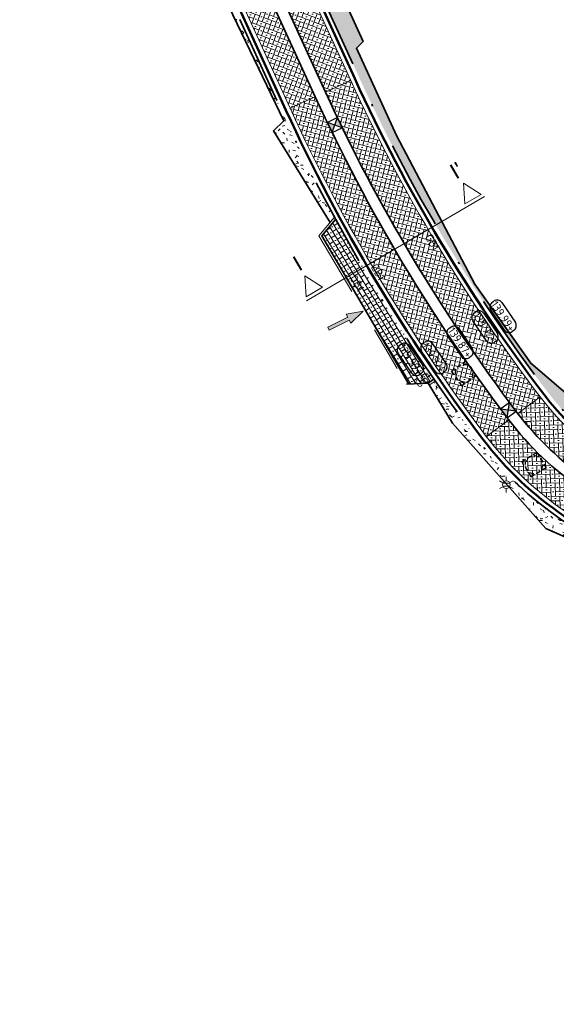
# Model space of a CAD drawing. Header units: metres. Extents: x 191748 to 192615, y 309710 to 310028.
# Tile 2 of 76: x 191804 to 191828, y 309772 to 309817. Entities that reach past the tile are written whole.
import ezdxf
from ezdxf.enums import TextEntityAlignment as Align

# ---------------------------------------------------------------- set-up
doc = ezdxf.new("R2010")
doc.units = ezdxf.units.M
for name, pattern in [('VH-GELEIDEBAND_50X200', [8, 4, -2, 0, -2]), ('VH-OPSLUITBAND-SO', [10, 4, -2, 2, -2]), ('VH-OPSLUITBAND_100X200', [16, 8, -2, 4, -2])]:
    doc.linetypes.add(name, pattern=pattern)
for name, color, linetype, lineweight in [('B-ME-IE-MEUBILAIR_WEGMEUBILAIR_LICHTMAST-S', 7, 'Continuous', 13), ('N-WE-GR-GRAS-A', 62, 'Continuous', 9), ('N-WE-RI-HWA_KOLK_STORM-STRAATKOLK-S-200', 170, 'Continuous', 25), ('N-WE-RI-OVERIG_RIOOLPUT-OPHOOGTEBRENGEN-S-200', 7, 'Continuous', 25), ('N-WE-VH-GOOT-G', 170, 'Continuous', 35), ('N-WE-VH-KANTLAAG 2 STREKS-G', 170, 'Continuous', 18), ('N-WE-VH-KANTOPSLUITING_GELEIDEBAND_70 200 VOORKANT-G', 2, 'Continuous', 50), ('N-WE-VH-KANTOPSLUITING_GELEIDEBAND_70 200-G', 6, 'VH-GELEIDEBAND_50X200', 35), ('N-WE-VH-KANTOPSLUITING_OPSLUITBAND_80X200 VOORKANT-G', 1, 'Continuous', 35), ('N-WE-VH-KANTOPSLUITING_OPSLUITBAND_80X200-G', 5, 'VH-OPSLUITBAND-SO', 18), ('N-WE-VH-KANTOPSLUITING_TEKST-T', 7, 'VH-OPSLUITBAND_100X200', 35), ('N-WE-VH-KANTVERHARDING-G', 5, 'Continuous', 35), ('N-WE-VH-OPENVERHARDING_STRAATBAKSTEEN_ROOD-A', 13, 'Continuous', 9), ('X-XX-AL-AANPIJLING_INRIT-S', 6, 'Continuous', 5), ('X-XX-AL-DWARSPROFIEL-S-200', 3, 'Continuous', 18), ('X-XX-AL-HOOGTELABEL-S', 7, 'Continuous', 25)]:
    doc.layers.add(name, color=color, linetype=linetype, lineweight=lineweight)
doc.styles.add('NLCS-ISO', font='NLCS-ISO.ttf')
doc.styles.add('NLCS-ISO-ANNOTATIVE-T18', font='NLCS-ISO.ttf', dxfattribs={"height": 1.8})
doc.styles.get("Standard").update_dxf_attribs({"font": 'arial.ttf'})
pattern_1 = [(301.5912037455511, (191818.4780654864, 309807.6539684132), (0.1703614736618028, 0.1047710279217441), []), (31.59120374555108, (191818.6876075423, 309807.3132454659), (-0.2095420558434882, 0.3407229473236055), [0.2, -0.2]), (31.59120374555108, (191818.753197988, 309807.5883779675), (-0.2095420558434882, 0.3407229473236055), [0.2, -0.2]), (301.5912037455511, (191818.6680172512, 309807.5359924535), (0.3407229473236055, 0.2095420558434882), [0, -0.4, 0, 0, 0]), (301.5912037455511, (191818.9431497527, 309807.4704020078), (0.3407229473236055, 0.2095420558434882), [0, -0.4, 0, 0, 0])]
pattern_2 = [(1.541745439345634, (191827.8332785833, 309799.792999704), (0.1945465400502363, 0.2053086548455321), [0.6, -0.2]), (91.54174543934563, (191827.8386596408, 309799.5930721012), (-0.1945465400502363, -0.205308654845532), [0.6, -0.2]), (316.5417454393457, (191828.0358967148, 309799.6984169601), (0.3025819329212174, -0.09189221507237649), [0, -0.56568542])]
pattern_3 = [(345.8878930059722, (191817.5656083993, 309813.1697729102), (0.242728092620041, 0.1452001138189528), [0.6, -0.2]), (75.88789300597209, (191817.5168444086, 309812.9758088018), (-0.2427280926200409, -0.1452001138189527), [0.6, -0.2]), (300.8878930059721, (191817.7351905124, 309813.0240268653), (0.2665641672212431, -0.1701280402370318), [0, -0.5656854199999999])]

# ---------------------------------------------------------------- blocks, each defined once
blk = doc.blocks.new('INRIT')
at = {"layer": 'X-XX-AL-AANPIJLING_INRIT-S'}
blk.add_hatch(color=254, dxfattribs=at).paths.add_polyline_path([(-1.75, 0.07499999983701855), (-1.750000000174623, -0.07499999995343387), (-0.75, -0.07500000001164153), (-0.75, -0.2250000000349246), (0, 0), (-0.75, 0.2250000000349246), (-0.75, 0.07500000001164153)])
at = {"layer": 'X-XX-AL-AANPIJLING_INRIT-S', "flags": 128}
blk.add_lwpolyline([(-1.75, 0.07499999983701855), (-1.750000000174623, -0.07499999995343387), (-0.75, -0.07500000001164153), (-0.75, -0.2250000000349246), (0, 0), (-0.75, 0.2250000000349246), (-0.75, 0.07500000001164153)], close=True, dxfattribs=at)
blk = doc.blocks.new('*U82')
for p, q in [((-22.12388815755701, 0.7999999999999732), (-20.02388815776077, 5.000000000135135)), ((-20.02388815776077, 5.000000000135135), (-17.92388815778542, 0.7999999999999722)), ((19.21124762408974, 0.7999999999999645), (21.31124762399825, 5.000000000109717)), ((21.31124762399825, 5.000000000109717), (23.41124762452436, 0.7999999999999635)), ((23.81124762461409, 9.377556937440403e-15), (-22.52388815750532, 1.880766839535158e-14)), ((-17.92388815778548, 0.7999999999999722), (-22.12388815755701, 0.7999999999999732)), ((23.41124762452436, 0.7999999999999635), (19.21124762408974, 0.7999999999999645))]:
    blk.add_line(p, q)
for tag, p in [('A500', (-20.02388815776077, 6.500000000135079)), ('B500', (21.31124762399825, 6.50000000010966))]:
    blk.add_attdef(tag, text='', height=3.499999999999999, rotation=1.387420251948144e-09).set_placement(p, align=Align.CENTER)
blk = doc.blocks.new('SAL-HOOGTE-WEGPEIL-200-SO')
for p, q in [((-0.8000000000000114, -0.04250000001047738), (-0.8000000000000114, 0.04250000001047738)), ((-0.5450000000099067, 0.3024999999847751), (0.5450000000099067, 0.3024999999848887)), ((0.8000000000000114, 0.04749999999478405), (0.8000000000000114, -0.04250000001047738)), ((0.5449999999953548, -0.297500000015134), (-0.5449999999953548, -0.297500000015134))]:
    blk.add_line(p, q)
for centre, radius, start, end in [((-0.5450000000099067, 0.04749999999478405), 0.2549999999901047, 90.00000000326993, 180.0000000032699), ((0.5450000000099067, 0.04749999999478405), 0.2549999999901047, 359.9999999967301, 89.99999999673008), ((-0.5449999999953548, -0.04250000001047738), 0.2550000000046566, 180, 270), ((0.5449999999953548, -0.04250000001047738), 0.2550000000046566, 270, 0)]:
    blk.add_arc(centre, radius, start, end)
at = {"style": 'NLCS-ISO'}
blk.add_attdef('HOOGTE', text='', height=0.36, dxfattribs=at).set_placement((0, 0.002499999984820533), align=Align.MIDDLE_CENTER)
blk = doc.blocks.new('TEKST OB')
at = {"layer": 'N-WE-VH-KANTOPSLUITING_TEKST-T', "style": 'NLCS-ISO'}
blk.add_attdef('TEKST_OPSLUITBANDEN', text='', height=0.36, rotation=0.340705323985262, dxfattribs=at).set_placement((0, 0), align=Align.BOTTOM_CENTER)
blk = doc.blocks.new('TEKST GB')
at = {"layer": 'N-WE-VH-KANTOPSLUITING_TEKST-T', "style": 'NLCS-ISO'}
blk.add_attdef('TEKST_GELEIDEBANDEN', text='', height=0.36, rotation=0.340705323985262, dxfattribs=at).set_placement((0, 0), align=Align.BOTTOM_CENTER)
blk = doc.blocks.new('SRI-PUT_OPHOOGTEBRENGEN-SO')
for p, q in [((-2, -0.4999999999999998), (-2, 0.5)), ((-0.5, 2), (0.5, 2)), ((2, -0.4999999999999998), (2, 0.5000000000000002)), ((-0.5, -2), (0.5, -2))]:
    blk.add_line(p, q)
for points in [[(-1, 2), (-2, 2), (-2, 0.9999999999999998)], [(1, 2), (2, 2), (2, 0.9999999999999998)], [(-1, -2), (-2, -2), (-2, -0.9999999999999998)], [(1, -2), (2, -2), (2, -0.9999999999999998)]]:
    blk.add_lwpolyline(points)
for start, end in [(165.5224878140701, 194.4775121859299), (120, 150), (75.52248781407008, 104.4775121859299), (30, 59.99999999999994), (345.5224878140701, 14.47751218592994), (209.9999999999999, 239.9999999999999), (255.52248781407, 284.4775121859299), (300.0000000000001, 330.0000000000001)]:
    blk.add_arc((0, 0), 2, start, end)
blk = doc.blocks.new('B-SIE-WEG_LICHTMAST-SO')
at = {"color": 0, "linetype": 'ByBlock', "lineweight": -2}
for points in [[(-0.7577727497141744, 0.4375000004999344), (-1.515543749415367, 0.8750000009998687)], [(-0.8038227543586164, 0.3456790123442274), (0.8038227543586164, 0.3456790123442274)], [(5.772554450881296e-10, 0.8750000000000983), (1.154461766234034e-09, 1.75)], [(0.7577727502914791, 0.4374999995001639), (1.515543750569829, 0.8749999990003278)], [(-0.7577727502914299, -0.4374999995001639), (-1.51554375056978, -0.8749999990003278)], [(-0.8038227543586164, -0.3456790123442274), (0.8038227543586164, -0.3456790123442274)], [(-5.772554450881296e-10, -0.8750000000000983), (-1.154412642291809e-09, -1.75)], [(0.7577727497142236, -0.4375000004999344), (1.515543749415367, -0.8750000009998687)]]:
    blk.add_lwpolyline(points, dxfattribs=at)
blk.add_circle((0, 0), 0.8749999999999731, dxfattribs=at)
at = {"color": 0, "linetype": 'ByBlock', "lineweight": -2, "style": 'NLCS-ISO-ANNOTATIVE-T18'}
blk.add_attdef('SYMBOOL', (2.5, -2.5), '', height=1.8, dxfattribs=at)
blk = doc.blocks.new('SRI-KOLK_STRAAT_01-SO')
h = blk.add_hatch(color=256)
h.dxf.hatch_style = 1
h.paths.add_polyline_path([(0, 1.125), (-1.125, 2.25), (-1.125, 1.110223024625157e-16)])
h.paths.add_polyline_path([(1.125, 2.25), (0, 1.125), (1.125, 1.110223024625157e-16)])
for p, q in [((-1.125, 1.530808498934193e-17), (1.125, 2.25)), ((1.125, 0), (-1.125, 2.25))]:
    blk.add_line(p, q)
blk.add_lwpolyline([(-1.125, 0), (1.125, 0), (1.125, 2.25), (-1.125, 2.25)], close=True)

msp = doc.modelspace()

# ---------------------------------------------------------------- hatches: boundary and pattern name
at = {"layer": 'N-WE-GR-GRAS-A'}
h = msp.add_hatch(dxfattribs=at)
h.set_pattern_fill('AGR-GRAS_01', color=256, scale=0.04, pattern_type=2)
h.set_pattern_definition([(0, (0, 0), (1, 1), [0.12, -0.8]), (45, (0.4, 0.2), (-0.1131370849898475, 1.866761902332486), [0.12, -0.8]), (29.99999999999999, (0.08, 0.12), (0.2274613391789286, 1.286025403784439), [0.12, -0.8]), (15, (0.32, 0.48), (0.3856270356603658, 0.7244941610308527), [0.12, -0.8]), (135, (0.16, 2), (-0.02828427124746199, -0.6505382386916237), [0.12, -0.8]), (150, (1.2, 0.4), (0.2156921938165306, -0.5864101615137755), [0.12, -0.8]), (165, (0.24, 0.04), (0.1434520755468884, -0.7010146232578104), [0.12, -0.8]), (85, (0.4, 0.4), (-0.872677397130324, 1.040016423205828), [0.12, -0.8]), (99.99999999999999, (0, 0), (-1.112117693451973, 0.7787131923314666), [0.12, -0.7999999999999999])])
edge = h.paths.add_edge_path()
edge.add_line((191804.277462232, 309847.8708589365), (191804.7133219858, 309845.955555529))
edge.add_line((191804.7133219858, 309845.955555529), (191809.9209619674, 309834.5705379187))
edge.add_line((191809.9209619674, 309834.5705379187), (191810.2534049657, 309833.8437462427))
edge.add_line((191810.2534049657, 309833.8437462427), (191810.7080959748, 309834.0517272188))
edge.add_line((191810.7080959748, 309834.0517272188), (191811.1240579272, 309833.1423452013))
edge.add_line((191811.1240579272, 309833.1423452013), (191810.8512433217, 309833.0175566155))
edge.add_line((191810.8512433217, 309833.0175566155), (191819.5207797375, 309814.0640911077))
edge.add_arc((191887.5425546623, 309845.1780451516), 74.80000000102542, 204.5799098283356, 217.2384802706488)
edge.add_arc((191837.3867624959, 309807.0546073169), 11.79999999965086, 217.2384802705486, 252.8483555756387)
edge.add_arc((191848.5930275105, 309843.3646540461), 49.79999827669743, 252.8483555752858, 264.9330085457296)
edge.add_arc((191848.8883827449, 309843.3375887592), 49.80000787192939, 264.5917728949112, 264.7630642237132)
edge.add_line((191844.3429089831, 309793.7454578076), (191846.0866544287, 309793.585631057))
edge.add_line((191846.0866544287, 309793.585631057), (191846.1019295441, 309793.7522859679))
edge.add_line((191846.1019295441, 309793.7522859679), (191837.452, 309794.947))
edge.add_line((191837.452, 309794.947), (191832.561, 309796.652))
edge.add_line((191832.561, 309796.652), (191827.251, 309801.191))
edge.add_line((191827.251, 309801.191), (191824.733, 309804.74))
edge.add_line((191824.733, 309804.74), (191821.217, 309811.418))
edge.add_line((191821.217, 309811.418), (191819.411, 309815.347))
edge.add_line((191819.411, 309815.347), (191819.713, 309815.649))
edge.add_line((191819.713, 309815.649), (191814.637, 309826.754))
edge.add_line((191814.637, 309826.754), (191812.896987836, 309830.6207741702))
edge.add_line((191812.896987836, 309830.6207741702), (191804.9810061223, 309847.9268075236))
edge.add_line((191804.9810061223, 309847.9268075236), (191804.277462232, 309847.8708589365))
h = msp.add_hatch(dxfattribs=at)
h.set_pattern_fill('AGR-GRAS_01', color=256, scale=0.04, pattern_type=2)
h.set_pattern_definition([(0, (191816.144, 309812.09), (1, 1), [0.12, -0.8]), (45, (191816.544, 309812.29), (-0.1131370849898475, 1.866761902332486), [0.12, -0.8]), (29.99999999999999, (191816.224, 309812.21), (0.2274613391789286, 1.286025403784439), [0.12, -0.8]), (15, (191816.464, 309812.57), (0.3856270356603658, 0.7244941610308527), [0.12, -0.8]), (135, (191816.304, 309814.09), (-0.02828427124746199, -0.6505382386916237), [0.12, -0.8]), (150, (191817.344, 309812.49), (0.2156921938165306, -0.5864101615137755), [0.12, -0.8]), (165, (191816.384, 309812.13), (0.1434520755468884, -0.7010146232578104), [0.12, -0.8]), (85, (191816.544, 309812.49), (-0.872677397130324, 1.040016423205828), [0.12, -0.8]), (99.99999999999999, (191816.144, 309812.09), (-1.112117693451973, 0.7787131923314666), [0.12, -0.7999999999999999])])
edge = h.paths.add_edge_path()
edge.add_line((191807.3928228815, 309831.3476681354), (191806.9787384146, 309831.1583212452))
edge.add_line((191806.9787384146, 309831.1583212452), (191808.2570422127, 309828.498408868))
edge.add_line((191808.2570422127, 309828.498408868), (191816.144, 309812.09))
edge.add_line((191816.144, 309812.09), (191815.683, 309811.632))
edge.add_line((191815.683, 309811.632), (191818.2294698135, 309807.5144100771))
edge.add_line((191818.2294698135, 309807.5144100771), (191818.4268659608, 309807.7483567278))
edge.add_arc((191887.5425546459, 309845.1780451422), 78.5999999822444, 204.5799098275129, 208.4378161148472, ccw=False)
edge.add_line((191816.0651280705, 309812.4834356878), (191808.656182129, 309828.6809801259))
edge.add_line((191808.656182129, 309828.6809801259), (191807.3928228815, 309831.3476681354))
h = msp.add_hatch(dxfattribs=at)
h.set_pattern_fill('AGR-GRAS_01', color=256, scale=0.04, pattern_type=2)
h.set_pattern_definition([(0, (171.4512025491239, 65.11758326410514), (1, 1), [0.12, -0.8]), (45, (171.8512025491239, 65.31758326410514), (-0.1131370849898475, 1.866761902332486), [0.12, -0.8]), (29.99999999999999, (171.5312025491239, 65.23758326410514), (0.2274613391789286, 1.286025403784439), [0.12, -0.8]), (15, (171.7712025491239, 65.59758326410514), (0.3856270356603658, 0.7244941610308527), [0.12, -0.8]), (135, (171.6112025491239, 67.11758326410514), (-0.02828427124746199, -0.6505382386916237), [0.12, -0.8]), (150, (172.6512025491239, 65.51758326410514), (0.2156921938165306, -0.5864101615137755), [0.12, -0.8]), (165, (171.6912025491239, 65.15758326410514), (0.1434520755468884, -0.7010146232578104), [0.12, -0.8]), (85, (171.8512025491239, 65.51758326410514), (-0.872677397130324, 1.040016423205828), [0.12, -0.8]), (99.99999999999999, (171.4512025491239, 65.11758326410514), (-1.112117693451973, 0.7787131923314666), [0.12, -0.7999999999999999])])
edge = h.paths.add_edge_path()
edge.add_line((191822.9526704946, 309800.3884608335), (191822.6861848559, 309800.2041691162))
edge.add_line((191822.6861848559, 309800.2041691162), (191823.728, 309798.495))
edge.add_line((191823.728, 309798.495), (191827.923, 309793.765))
edge.add_line((191827.923, 309793.765), (191833.757, 309791.193))
edge.add_line((191833.757, 309791.193), (191834.5034623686, 309790.9265445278))
edge.add_line((191834.5034623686, 309790.9265445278), (191834.699538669, 309791.6494450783))
edge.add_line((191834.699538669, 309791.6494450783), (191833.2747059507, 309792.0359103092))
edge.add_arc((191837.3584284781, 309807.0919127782), 15.60000000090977, 217.1958761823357, 254.8244657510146, ccw=False)
edge.add_arc((191887.5425546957, 309845.1780451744), 78.6000000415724, 214.7392114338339, 217.1958761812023, ccw=False)
at = {"layer": 'N-WE-VH-OPENVERHARDING_STRAATBAKSTEEN_ROOD-A'}
h = msp.add_hatch(dxfattribs=at)
h.set_pattern_fill('AVH-SBS_KEIFORMAAT_KEPER', color=256, scale=2, pattern_type=2)
h.set_pattern_definition([(339.5799098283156, (191804.7419045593, 309842.40717215), (0.257212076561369, 0.117651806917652), [0.5999999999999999, -0.2]), (69.57990982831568, (191804.6721244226, 309842.2197402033), (-0.257212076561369, -0.1176518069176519), [0.6, -0.2]), (294.5799098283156, (191804.8944464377, 309842.24367604), (0.2462578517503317, -0.198386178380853), [0, -0.5656854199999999])])
h.paths.add_polyline_path([(191819.1570269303, 309813.8977063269), (191811.9308784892, 309829.695616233), (191809.2027324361, 309828.4477303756), (191816.4288808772, 309812.6498204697), (191817.5656083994, 309813.1697729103), (191810.9426047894, 309827.6490788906), (191811.3972957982, 309827.8570598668), (191818.0202994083, 309813.3777538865)])
h = msp.add_hatch(dxfattribs=at)
h.set_pattern_fill('AVH-SBS_KEIFORMAAT_KEPER', color=256, scale=2, pattern_type=2)
h.set_pattern_definition(pattern_3)
edge = h.paths.add_edge_path()
edge.add_arc((191887.5425546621, 309845.1780451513), 75.20000000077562, 204.5799098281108, 217.2384806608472, ccw=False)
edge.add_line((191819.1570269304, 309813.8977063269), (191818.0202994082, 309813.3777538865))
edge.add_arc((191887.5425546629, 309845.1780451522), 76.45000000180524, 204.5799098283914, 217.1958761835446)
edge.add_arc((191837.3584284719, 309807.0919127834), 13.44999999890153, 217.1958762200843, 217.3321323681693)
edge.add_line((191826.6638827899, 309798.9353698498), (191827.6740538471, 309799.6719729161))
h = msp.add_hatch(dxfattribs=at)
h.set_pattern_fill('AVH-SBS_KEIFORMAAT_KEPER', color=256, scale=2, pattern_type=2)
h.set_pattern_definition(pattern_3)
edge = h.paths.add_edge_path()
edge.add_arc((191887.5425546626, 309845.178045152), 76.95000000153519, 204.5799098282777, 217.2135852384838, ccw=False)
edge.add_line((191817.5656083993, 309813.1697729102), (191816.4288808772, 309812.6498204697))
edge.add_arc((191887.5425344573, 309845.1780345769), 78.19997722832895, 204.5799089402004, 217.1982825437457)
edge.add_line((191825.2524958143, 309797.9002647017), (191826.2606103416, 309798.6396115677))
h = msp.add_hatch(dxfattribs=at)
h.set_pattern_fill('AVH-SBS_KEIFORMAAT_HALFST', color=256, scale=2, pattern_type=2)
h.set_pattern_definition(pattern_1)
edge = h.paths.add_edge_path()
edge.add_line((191818.4780654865, 309807.6539684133), (191817.8515094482, 309806.911397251))
edge.add_line((191817.8515094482, 309806.911397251), (191821.77492617, 309800.2493089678))
edge.add_line((191821.77492617, 309800.2493089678), (191822.6340507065, 309800.28969876))
edge.add_line((191822.6340507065, 309800.28969876), (191822.8957385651, 309800.4706725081))
edge.add_arc((191887.5425546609, 309845.1780451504), 78.59999999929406, 208.5160914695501, 214.6663160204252, ccw=False)
h = msp.add_hatch(dxfattribs=at)
h.set_pattern_fill('AVH-SBS_KEIFORMAAT_HALFST', color=256, scale=2, pattern_type=2)
h.set_pattern_definition(pattern_1)
edge = h.paths.add_edge_path()
edge.add_line((191817.8515094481, 309806.9113972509), (191821.77492617, 309800.2493089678))
edge.add_line((191821.77492617, 309800.2493089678), (191822.6340507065, 309800.28969876))
edge.add_line((191822.6340507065, 309800.28969876), (191822.8957385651, 309800.4706725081))
edge.add_arc((191887.5425546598, 309845.1780451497), 78.59999999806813, 208.5160914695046, 214.6663160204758, ccw=False)
edge.add_line((191818.4780654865, 309807.6539684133), (191817.8515094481, 309806.9113972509))
h = msp.add_hatch(dxfattribs=at)
h.set_pattern_fill('AVH-SBS_KEIFORMAAT_KEPER', color=256, scale=2, pattern_type=2)
h.set_pattern_definition(pattern_2)
edge = h.paths.add_edge_path()
edge.add_arc((191837.3867627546, 309807.0546069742), 12.19999999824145, 217.2384806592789, 235.8450102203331)
edge.add_line((191830.5372744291, 309796.9588400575), (191829.8439247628, 309795.9368810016))
edge.add_arc((191837.3584284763, 309807.0919127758), 13.44999999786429, 217.3321323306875, 236.0341162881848, ccw=False)
edge.add_line((191826.6638827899, 309798.9353698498), (191827.674053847, 309799.6719729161))
h = msp.add_hatch(dxfattribs=at)
h.set_pattern_fill('AVH-SBS_KEIFORMAAT_KEPER', color=256, scale=2, pattern_type=2)
h.set_pattern_definition(pattern_2)
edge = h.paths.add_edge_path()
edge.add_arc((191837.3584284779, 309807.0919127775), 15.20000000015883, 217.2082419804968, 236.0123441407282)
edge.add_line((191828.861411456, 309794.4887107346), (191829.5632065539, 309795.5231178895))
edge.add_arc((191837.3584284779, 309807.0919127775), 13.95000000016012, 217.2935627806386, 236.02733826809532, ccw=False)
edge.add_line((191826.2606237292, 309798.6396213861), (191825.2524958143, 309797.9002647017))

# ---------------------------------------------------------------- linework, layer by layer
at = {"layer": 'N-WE-VH-GOOT-G'}
for points in [[(191811.3972957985, 309827.8570598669), (191818.0202994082, 309813.3777538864, 0.05510320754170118), (191826.6445158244, 309798.9608257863, 0.1656770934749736), (191833.8375266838, 309794.1109362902), (191835.4199509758, 309793.6817266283, 0.04339252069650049), (191844.1923059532, 309792.1023452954), (191864.0536675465, 309790.281909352, 0.02129083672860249), (191876.785908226, 309789.6597437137), (191877.6340506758, 309789.6544416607, 0.06956016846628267), (191905.0122757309, 309793.307484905), (191915.2449975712, 309796.1564677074), (191928.9738655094, 309800.5260009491, -0.04452719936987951), (191937.692505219, 309802.4677895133), (191963.5511605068, 309805.8522864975, 0.03894486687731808), (191978.7322234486, 309809.0562095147), (192024.8671967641, 309822.6149959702, -0.04516751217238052), (192038.1762925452, 309825.2515809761, -0.08053306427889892), (192044.6474859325, 309824.8925724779)], [(191810.9426047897, 309827.6490788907), (191817.5656083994, 309813.1697729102, 0.05510320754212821), (191826.2462291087, 309798.6585548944, 0.1656770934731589), (191833.7066381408, 309793.6283721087), (191835.2890624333, 309793.1991624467, 0.04339252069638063), (191844.1466686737, 309791.6044324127), (191864.0080302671, 309789.7839964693, 0.02129083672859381), (191876.7827826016, 309789.1597534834), (191877.6309250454, 309789.1544514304, 0.06956016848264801), (191905.1463843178, 309792.8258056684), (191915.3879204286, 309795.67724253), (191929.1255069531, 309800.0495506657, -0.04452719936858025), (191937.7573940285, 309801.9720179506), (191963.6160493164, 309805.3565149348, 0.0389448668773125), (191978.8732078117, 309808.5764977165), (192025.0081811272, 309822.1352841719, -0.04516751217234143), (192038.2288443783, 309824.7543503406, -0.08053306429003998), (192044.5402552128, 309824.4042062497)]]:
    msp.add_lwpolyline(points, format="xyb", dxfattribs=at)
at = {"layer": 'N-WE-VH-KANTLAAG 2 STREKS-G'}
for points in [[(191811.9308784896, 309829.6956162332), (191819.1570269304, 309813.8977063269, 0.05528967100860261), (191827.6740538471, 309799.6719729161, 0.1566398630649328), (191833.7889570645, 309795.3971718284, 0.05277522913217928), (191844.1587495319, 309793.3608805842, 0.0007384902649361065), (191844.3063991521, 309793.3471275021), (191855.8993152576, 309792.2845537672, 0.02129083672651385), (191868.6698164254, 309791.6605185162), (191878.0400245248, 309791.6019418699, 0.06956016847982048), (191905.5417598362, 309795.2714648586), (191914.7447675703, 309797.8337558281), (191929.706585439, 309802.5957042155, -0.04452719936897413), (191938.3471477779, 309804.5201036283), (191963.298094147, 309807.785795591, 0.01672757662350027), (191969.7527420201, 309808.8512773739, 0.3987223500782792), (191971.499305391, 309811.3241282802), (191971.1540984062, 309813.7069819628), (191970.9561647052, 309813.6783070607)], [(191873.0339977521, 309775.2882809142, 0.01768418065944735), (191871.5651253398, 309778.5200009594), (191870.4829153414, 309780.6935358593, 0.2599876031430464), (191858.263602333, 309789.0552747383), (191844.0325754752, 309790.359650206, -0.04339252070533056), (191834.9618410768, 309791.9927519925), (191833.3794167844, 309792.4219616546, -0.1656770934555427), (191825.2505123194, 309797.9028776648, -0.05510320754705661), (191816.4288808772, 309812.6498204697), (191809.2027324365, 309828.4477303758)]]:
    msp.add_lwpolyline(points, format="xyb", dxfattribs=at)
at = {"layer": 'N-WE-VH-KANTOPSLUITING_GELEIDEBAND_70 200 VOORKANT-G'}
for points in [[(191810.6693669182, 309832.9343642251), (191819.3389033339, 309813.9808987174, 0.05528967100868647), (191827.8332785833, 309799.7929997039, 0.1566398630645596), (191833.8479374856, 309795.5882773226, 0.05277819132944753), (191844.1770045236, 309793.5600466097, 0.0007414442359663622), (191844.3246540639, 309793.5462926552), (191855.9175701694, 309792.4837189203, 0.02129083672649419), (191868.6710666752, 309791.8605146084), (191878.0412747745, 309791.8019379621, 0.04950691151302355), (191897.7108394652, 309793.6301856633)], [(191873.9112937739, 309772.4457531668), (191873.4860984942, 309773.5880150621, 0.02641119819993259), (191871.3860899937, 309778.4308586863), (191870.3038799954, 309780.6043935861, 0.2599876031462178), (191858.2453474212, 309788.8561095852), (191844.0143205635, 309790.1604850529, -0.04339252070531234), (191834.9094856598, 309791.7997263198), (191833.3270613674, 309792.2289359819, -0.1656770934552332), (191825.0911976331, 309797.781969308, -0.05510320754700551), (191816.2470044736, 309812.5666280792), (191807.5774680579, 309831.5200935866)]]:
    msp.add_lwpolyline(points, format="xyb", dxfattribs=at)
at = {"layer": 'N-WE-VH-KANTOPSLUITING_GELEIDEBAND_70 200-G', "flags": 128}
for points in [[(191810.8512433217, 309833.0175566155), (191819.5207797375, 309814.0640911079, 0.05528966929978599), (191827.9925030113, 309799.9140268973, 0.1566399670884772), (191833.9069221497, 309795.7793817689, 0.05277816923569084), (191844.194668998, 309793.7592685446, 0.0007473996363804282), (191844.3429089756, 309793.7454578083), (191855.9358250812, 309792.6828840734, 0.02129083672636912), (191868.6723169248, 309792.0605107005), (191878.0425250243, 309792.0019340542, 0.04900192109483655), (191897.4752884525, 309793.788425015, 0.001767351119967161), (191898.1676953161, 309793.9238405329)], [(191807.4288817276, 309831.3641566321), (191816.0651280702, 309812.4834356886, 0.0551032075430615), (191824.9318829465, 309797.6610609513, 0.1656770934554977), (191833.2747059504, 309792.0359103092), (191834.8571302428, 309791.6067006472, 0.04339252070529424), (191843.9960656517, 309789.9613198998), (191858.2270925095, 309788.6569444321, -0.2599876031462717), (191870.1248446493, 309780.515251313), (191871.2070546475, 309778.3417164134, -0.02641119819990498), (191873.298663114, 309773.5182441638), (191873.7238583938, 309772.3759822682)]]:
    msp.add_lwpolyline(points, format="xyb", dxfattribs=at)
at = {"layer": 'N-WE-VH-KANTOPSLUITING_OPSLUITBAND_80X200 VOORKANT-G'}
for points in [[(191818.4780654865, 309807.6539684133), (191817.8515094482, 309806.911397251), (191821.77492617, 309800.2493089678)], [(191822.6340507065, 309800.28969876), (191822.8957385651, 309800.4706725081)]]:
    msp.add_lwpolyline(points, dxfattribs=at)
at = {"layer": 'N-WE-VH-KANTOPSLUITING_OPSLUITBAND_80X200-G', "flags": 128}
for points in [[(191818.4268659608, 309807.7483567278), (191817.7293778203, 309806.9217194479), (191821.662, 309800.244)], [(191822.6861848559, 309800.2041691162), (191822.9526181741, 309800.3884246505)]]:
    msp.add_lwpolyline(points, dxfattribs=at)
at = {"layer": 'N-WE-VH-KANTVERHARDING-G'}
for points in [[(191846.104, 309793.752), (191837.452, 309794.947), (191832.561, 309796.652), (191827.251, 309801.191), (191824.733, 309804.74), (191821.217, 309811.418), (191819.411, 309815.347), (191819.713, 309815.649), (191806.7210182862, 309844.0600333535), (191806.7210182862, 309844.0600333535), (191804.9810061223, 309847.9268075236)], [(191806.9787426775, 309831.1583231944), (191816.144, 309812.09), (191815.683, 309811.632), (191818.2294698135, 309807.5144100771)], [(191821.662, 309800.244), (191822.6340507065, 309800.28969876)], [(191822.6340507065, 309800.28969876), (191823.728, 309798.495), (191827.923, 309793.765), (191833.757, 309791.193), (191834.5580290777, 309790.9070665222), (191834.544, 309791.076)]]:
    msp.add_lwpolyline(points, dxfattribs=at)
at = {"layer": 'N-WE-VH-OPENVERHARDING_STRAATBAKSTEEN_ROOD-A'}
for points in [[(191819.1570269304, 309813.8977063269), (191818.0202994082, 309813.3777538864)], [(191817.5656083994, 309813.1697729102), (191816.4288808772, 309812.6498204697)], [(191827.6719787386, 309799.6747030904), (191826.6638827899, 309798.9353698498)], [(191826.2606237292, 309798.6396213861), (191825.2524958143, 309797.9002647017)]]:
    msp.add_lwpolyline(points, dxfattribs=at)

# ---------------------------------------------------------------- block references
at = {"layer": 'B-ME-IE-MEUBILAIR_WEGMEUBILAIR_LICHTMAST-S', "xscale": 0.2, "yscale": 0.2, "zscale": 0.2}
msp.add_blockref('B-SIE-WEG_LICHTMAST-SO', (191826.148, 309795.729), dxfattribs=at)
at = {"layer": 'N-WE-RI-HWA_KOLK_STORM-STRAATKOLK-S-200', "xscale": 0.2222222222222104, "yscale": 0.2222222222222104, "zscale": 0.2222222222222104}
for p, rotation in [((191818.5496474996, 309811.6678786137), 25.71930285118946), ((191826.3910977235, 309798.8806174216), 36.94240874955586)]:
    msp.add_blockref('SRI-KOLK_STRAAT_01-SO', p, dxfattribs=dict(at, rotation=rotation))
at = {"layer": 'N-WE-RI-OVERIG_RIOOLPUT-OPHOOGTEBRENGEN-S-200'}
for p, xscale, yscale, zscale, rotation in [((191824.2460775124, 309800.7315803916), 0.2, 0.2, 0.2, 304.2264151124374), ((191827.3910108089, 309796.6319951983), 0.2000000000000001, 0.2000000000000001, 0.2000000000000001, 300.1286823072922)]:
    msp.add_blockref('SRI-PUT_OPHOOGTEBRENGEN-SO', p, dxfattribs=dict(at, xscale=xscale, yscale=yscale, zscale=zscale, rotation=rotation))
at = {"layer": 'N-WE-VH-KANTOPSLUITING_TEKST-T'}
for name, p, rotation, values in [('TEKST GB', (191822.5780825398, 309806.4789752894), 300.7091401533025, {'TEKST_GELEIDEBANDEN': 'GB1'}), ('TEKST GB', (191820.1365226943, 309805.1407268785), 300.7091401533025, {'TEKST_GELEIDEBANDEN': 'GB1'}), ('TEKST OB', (191819.1925561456, 309804.6342566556), 300.4945522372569, {'TEKST_OPSLUITBANDEN': 'OB1'}), ('TEKST OB', (191822.5816362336, 309800.1933867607), 34.66631602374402, {'TEKST_OPSLUITBANDEN': 'OB1'})]:
    msp.add_blockref(name, p, dxfattribs=dict(at, rotation=rotation)).add_auto_attribs(values)
at = {"layer": 'X-XX-AL-AANPIJLING_INRIT-S', "lineweight": 5, "rotation": 26.84953511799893}
msp.add_blockref('INRIT', (191819.7225806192, 309803.5371967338), dxfattribs=at)
at = {"layer": 'X-XX-AL-DWARSPROFIEL-S-200', "xscale": 0.2, "yscale": 0.2, "zscale": 0.2, "rotation": 30.33324335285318}
msp.add_blockref('*U82', (191821.0556358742, 309806.2744605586), dxfattribs=at).add_auto_attribs({'A500': 'I', 'B500': "I'"})
at = {"layer": 'X-XX-AL-HOOGTELABEL-S', "rotation": 304.1933709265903}
for p, values in [((191826.0031561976, 309803.2991250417), {'HOOGTE': '139.99+'}), ((191825.1936957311, 309802.8106284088), {'HOOGTE': '139.92+'}), ((191824.0692797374, 309802.1249667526), {'HOOGTE': '139.87+'}), ((191821.8395625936, 309801.3623330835), {'HOOGTE': '139.99+'}), ((191822.8943650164, 309801.4477552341), {'HOOGTE': '139.92+'})]:
    msp.add_blockref('SAL-HOOGTE-WEGPEIL-200-SO', p, dxfattribs=at).add_auto_attribs(values)

doc.saveas('drawing.dxf')
